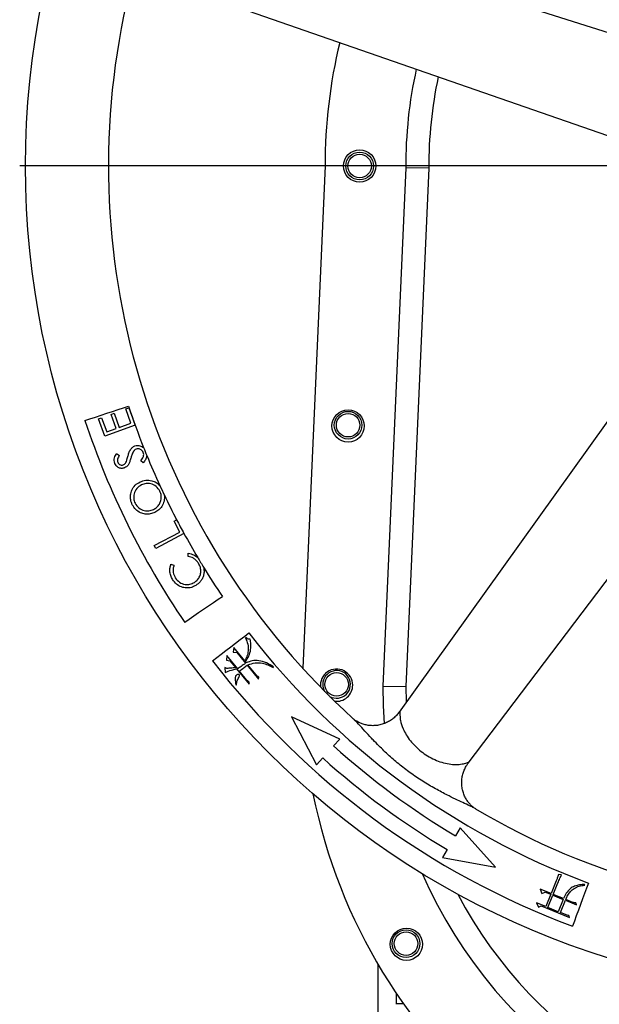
# Model space of a CAD drawing. Extents: x 9157 to 15179, y 9841 to 14571.
# Tile 2 of 13: x 9157 to 9408, y 10457 to 10884. Entities that reach past the tile are written whole.
import ezdxf

# ---------------------------------------------------------------- set-up
doc = ezdxf.new("R2010")
doc.units = 0
doc.header["$LTSCALE"] = 50
doc.layers.get('0').update_dxf_attribs({"linetype": 'CONTINUOUS'})
doc.layers.add('0_18', color=7, linetype='CONTINUOUS')

# ---------------------------------------------------------------- blocks, each defined once
blk = doc.blocks.new('SW_CENTERMARKSYMBOL_2')
at = {"layer": '0_18', "color": 0}
blk.add_line((-5, 0), (-362.5, 0), dxfattribs=at)

msp = doc.modelspace()

# ---------------------------------------------------------------- linework, layer by layer
at = {"color": 7, "linetype": 'CONTINUOUS'}
for p, q in [((9289.34, 10820.91), (9279.65, 10602.9)), ((9324.34, 10820.16), (9314.34, 10595.16)), ((9334.34, 10819.96), (9324.34, 10820.16)), ((9334.34, 10819.96), (9324.34, 10594.96)), ((9196.48, 10713.11), (9197.76, 10713.58)), ((9197.76, 10713.58), (9200, 10707.44)), ((9202.89, 10715.45), (9204.19, 10715.92)), ((9205.13, 10709.31), (9202.89, 10715.45)), ((9204.19, 10715.92), (9206.9, 10708.47)), ((9191.08, 10711.2), (9192.37, 10711.67)), ((9193.81, 10703.7), (9191.08, 10711.2)), ((9192.37, 10711.67), (9194.62, 10705.48)), ((9198.71, 10706.97), (9196.48, 10713.11)), ((9200, 10707.44), (9205.13, 10709.31)), ((9206.9, 10708.47), (9193.81, 10703.7)), ((9194.62, 10705.48), (9198.71, 10706.97)), ((9198.88, 10696.07), (9200.09, 10695.33)), ((9210.48, 10692.13), (9209.39, 10692.97)), ((9223.83, 10666.74), (9224.94, 10667.32)), ((9226.31, 10662.01), (9223.83, 10666.74)), ((9215.19, 10656.17), (9226.31, 10662.01)), ((9228.12, 10661.38), (9215.84, 10654.93)), ((9215.84, 10654.93), (9215.19, 10656.17)), ((9229.88, 10651.45), (9230, 10652.82)), ((9222.47, 10648.11), (9223.76, 10647.63)), ((9255.02, 10616.26), (9254.84, 10616.11)), ((9249.73, 10611.93), (9249.52, 10609.89)), ((9254.49, 10606.11), (9249.73, 10611.93)), ((9246.73, 10608.39), (9246.53, 10606.36)), ((9251.44, 10602.63), (9246.73, 10608.39)), ((9249.52, 10609.89), (9251.02, 10609.75)), ((9251.02, 10609.75), (9254.82, 10605.1)), ((9245.79, 10603.3), (9246, 10601.12)), ((9246.66, 10602.84), (9245.79, 10603.3)), ((9246.53, 10606.36), (9248.02, 10606.21)), ((9248.02, 10606.21), (9250.58, 10603.1)), ((9250.91, 10602.69), (9256.35, 10596.05)), ((9255.16, 10605.28), (9254.78, 10605.76)), ((9255.55, 10604.22), (9260.5, 10598.17)), ((9259.45, 10600.05), (9255.89, 10604.4)), ((9266.79, 10603.32), (9266.98, 10603.57)), ((9255.29, 10597.93), (9252.21, 10601.69)), ((9260.5, 10598.17), (9260.59, 10599.02)), ((9250.6, 10595.75), (9250.87, 10595.78)), ((9256.35, 10596.05), (9256.43, 10596.9)), ((9314.34, 10595.16), (9324.34, 10594.96)), ((9324.34, 10594.96), (9324.48, 10588.28)), ((9274.79, 10581.82), (9285.65, 10561.01)), ((9295.68, 10572.17), (9274.79, 10581.82)), ((9293.01, 10569.19), (9295.68, 10572.17)), ((9285.65, 10561.01), (9288.33, 10563.99)), ((9347.94, 10533.66), (9345.89, 10530.22)), ((9363.34, 10516.56), (9347.94, 10533.66)), ((9342.3, 10524.21), (9340.25, 10520.77)), ((9340.25, 10520.77), (9363.34, 10516.56)), ((9391.93, 10513.31), (9390.63, 10513.35)), ((9389.64, 10510.71), (9387.39, 10505.15)), ((9388.37, 10504.75), (9390.4, 10509.75)), ((9401.99, 10508.81), (9401.94, 10509.09)), ((9382.6, 10507.1), (9383.36, 10505.15)), ((9387.39, 10505.15), (9382.6, 10507.1)), ((9383.36, 10505.15), (9384.78, 10505.8)), ((9384.78, 10505.8), (9387.24, 10504.8)), ((9387.24, 10504.8), (9385.07, 10499.45)), ((9386.06, 10499.05), (9388.23, 10504.4)), ((9388.23, 10504.4), (9392.66, 10502.6)), ((9392.81, 10502.95), (9388.37, 10504.75)), ((9381.06, 10501.08), (9381.88, 10499.27)), ((9385.07, 10499.45), (9381.06, 10501.08)), ((9381.88, 10499.27), (9383.14, 10499.74)), ((9383.14, 10499.74), (9395.46, 10494.74)), ((9392.66, 10502.6), (9390.49, 10497.25)), ((9391.48, 10496.85), (9393.65, 10502.2)), ((9393.65, 10502.2), (9398.43, 10500.26)), ((9396.82, 10501.32), (9393.79, 10502.56)), ((9398.43, 10500.26), (9398.1, 10501.05)), ((9390.49, 10497.25), (9386.06, 10499.05)), ((9393.94, 10495.85), (9391.48, 10496.85)), ((9395.46, 10494.74), (9395.08, 10495.63)), ((9312.34, 10439.04), (9312.34, 10474.45)), ((9320.34, 10457.43), (9320.34, 10461.74)), ((9320.34, 10457.14), (9320.34, 10457.43)), ((9320.34, 10457.43), (9323.32, 10457.43))]:
    msp.add_line(p, q, dxfattribs=at)
at = {"color": 7, "linetype": 'CONTINUOUS', "flags": 128}
for points in [[(9453.95, 10865.56), (9355.91, 10896.7), (9232.73, 10935.84)], [(9220.98, 10900.48), (9318.85, 10866.47), (9440.23, 10824.29)], [(9456.64, 10772.49), (9396.74, 10688.9), (9321.46, 10583.84)], [(9351.46, 10561.74), (9414.05, 10644.32), (9491.66, 10746.71)], [(9185.16, 10710.46), (9187.34, 10711.18), (9189.68, 10711.95), (9192.12, 10712.76), (9194.61, 10713.58), (9197.11, 10714.4), (9199.55, 10715.21), (9201.88, 10715.98), (9204.06, 10716.7)], [(9244.89, 10633.99), (9242.99, 10632.7), (9240.96, 10631.32), (9238.83, 10629.87), (9236.66, 10628.39), (9234.49, 10626.92), (9232.37, 10625.47), (9230.34, 10624.08), (9228.44, 10622.79)], [(9240.52, 10606.13), (9242.34, 10607.53), (9244.28, 10609.03), (9246.32, 10610.6), (9248.4, 10612.2), (9250.48, 10613.8), (9252.52, 10615.37), (9254.46, 10616.87), (9256.28, 10618.27)], [(9314.34, 10595.16), (9314.55, 10586.59), (9315.04, 10578.92)], [(9403.63, 10509.67), (9402.83, 10507.51), (9401.98, 10505.21), (9401.08, 10502.8), (9400.17, 10500.34), (9399.25, 10497.88), (9398.36, 10495.47), (9397.5, 10493.16), (9396.7, 10491.01)]]:
    msp.add_lwpolyline(points, dxfattribs=at)
at = {"color": 7, "linetype": 'CONTINUOUS'}
for centre, radius in [((9519.34, 10820.91), 360), ((9304.34, 10820.91), 7), ((9304.34, 10820.91), 6), ((9304.34, 10820.91), 5.1), ((9299.34, 10708.08), 7), ((9299.34, 10708.41), 6), ((9299.34, 10708.41), 5.1), ((9294.34, 10595.91), 5.1), ((9324.64, 10483.12), 7), ((9324.48, 10483.41), 6), ((9324.48, 10483.41), 5.1)]:
    msp.add_circle(centre, radius, dxfattribs=at)
for centre, radius, start, end in [((9519.34, 10820.91), 324, 167.4506, 227.768), ((9519.34, 10820.91), 230, 166.5221, 180), ((9519.34, 10820.91), 195, 167.548, 180.219), ((9519.34, 10820.91), 185, 167.9109, 180.2927), ((9519.34, 10820.91), 332.05, 198.2894, 201.5986), ((9519.34, 10820.91), 351.95, 198.2894, 214.2565), ((9519.34, 10820.91), 332.05, 201.5986, 202.2336), ((9519.34, 10820.91), 332.05, 202.2336, 204.6814), ((9519.34, 10820.91), 332.05, 204.6814, 205.4839), ((9519.34, 10820.91), 332.05, 205.4839, 207.5506), ((9519.34, 10820.91), 332.05, 207.5506, 208.7131), ((9519.34, 10820.91), 332.05, 208.7131, 210.7859), ((9519.34, 10820.91), 332.05, 210.7859, 211.6312), ((9519.34, 10820.91), 332.05, 211.6312, 214.2565), ((9519.34, 10820.91), 332.05, 217.6076, 249.6076), ((9519.34, 10820.91), 351.95, 217.6076, 249.6076), ((9294.34, 10595.58), 7, 0, 187.3881), ((9294.34, 10595.91), 6, 239.8993, 180), ((9294.34, 10595.91), 6, 180, 210.1007), ((9294.34, 10595.58), 7, 262.6954, 0), ((9519.34, 10820.91), 338.5, 228.0395, 239.1757), ((9519.34, 10820.91), 345.5, 228.0395, 239.1757), ((9519.34, 10595.91), 240, 191.4152, 348.5848), ((9519.34, 10820.91), 324, 239.4511, 299.7681), ((9519.34, 10595.91), 205, 203.6121, 336.3879), ((9519.34, 10595.91), 195, 207.8181, 332.1819)]:
    msp.add_arc(centre, radius, start, end, dxfattribs=at)
for points, knots in [([(9203.77, 10694.86), (9203.92, 10695.37), (9204.21, 10696.38), (9204.82, 10697.73), (9205.67, 10698.82), (9206.41, 10699.21), (9206.78, 10699.41)], [0, 0, 0, 0, 0.280562, 0.56077, 0.780614, 1, 1, 1, 1]), ([(9206.25, 10697.08), (9205.97, 10696.54), (9205.47, 10695.57), (9205.17, 10694.52), (9205.03, 10694.06)], [0, 0, 0, 0, 0.559523, 1, 1, 1, 1]), ([(9207.35, 10698.02), (9207.11, 10697.89), (9206.67, 10697.66), (9206.37, 10697.26), (9206.25, 10697.08)], [0, 0, 0, 0, 0.559296, 1, 1, 1, 1]), ([(9206.78, 10699.41), (9207.15, 10699.51), (9207.88, 10699.73), (9209.27, 10699.55), (9210.1, 10699.01), (9210.6, 10698.68)], [0, 0, 0, 0, 0.280502, 0.560934, 1, 1, 1, 1]), ([(9210.48, 10696.49), (9210.31, 10696.81), (9209.97, 10697.45), (9209.11, 10698.04), (9208.18, 10698.24), (9207.63, 10698.1), (9207.35, 10698.02)], [0, 0, 0, 0, 0.279975, 0.559745, 0.77985, 1, 1, 1, 1]), ([(9209.39, 10692.97), (9209.62, 10693.26), (9210.06, 10693.82), (9210.51, 10694.73), (9210.7, 10695.66), (9210.55, 10696.21), (9210.48, 10696.49)], [0, 0, 0, 0, 0.28048, 0.560644, 0.780517, 1, 1, 1, 1]), ([(9198.09, 10691.85), (9197.97, 10692.26), (9197.74, 10693.07), (9197.99, 10694.58), (9198.54, 10695.51), (9198.88, 10696.07)], [0, 0, 0, 0, 0.279805, 0.559527, 1, 1, 1, 1]), ([(9200.09, 10695.33), (9199.78, 10694.82), (9199.34, 10694.11), (9199.23, 10693.03), (9199.37, 10692.58), (9199.43, 10692.35)], [0, 0, 0, 0, 0.559895, 0.779955, 1, 1, 1, 1]), ([(9199.43, 10692.35), (9199.55, 10692.11), (9199.79, 10691.61), (9200.45, 10691.19), (9201.15, 10691.04), (9201.56, 10691.16), (9201.77, 10691.22)], [0, 0, 0, 0, 0.280126, 0.55955, 0.779705, 1, 1, 1, 1]), ([(9201.77, 10691.22), (9202.11, 10691.42), (9202.71, 10691.77), (9203, 10692.41), (9203.13, 10692.69)], [0, 0, 0, 0, 0.557588, 1, 1, 1, 1]), ([(9203.13, 10692.69), (9203.26, 10693.09), (9203.49, 10693.81), (9203.69, 10694.54), (9203.77, 10694.86)], [0, 0, 0, 0, 0.55992, 1, 1, 1, 1]), ([(9205.03, 10694.06), (9204.89, 10693.54), (9204.64, 10692.61), (9204.23, 10691.74), (9204.06, 10691.36)], [0, 0, 0, 0, 0.560424, 1, 1, 1, 1]), ([(9211.97, 10695.26), (9211.82, 10694.62), (9211.55, 10693.46), (9210.81, 10692.54), (9210.48, 10692.13)], [0, 0, 0, 0, 0.558327, 1, 1, 1, 1]), ([(9202.34, 10689.9), (9201.87, 10689.78), (9200.91, 10689.53), (9199.57, 10689.99), (9198.6, 10690.82), (9198.26, 10691.51), (9198.09, 10691.85)], [0, 0, 0, 0, 0.279597, 0.558861, 0.779363, 1, 1, 1, 1]), ([(9204.06, 10691.36), (9203.8, 10691.01), (9203.34, 10690.38), (9202.65, 10690.05), (9202.34, 10689.9)], [0, 0, 0, 0, 0.559663, 1, 1, 1, 1]), ([(9205.69, 10673.89), (9205.41, 10674.57), (9204.86, 10675.92), (9204.83, 10678.15), (9205.46, 10680.38), (9206.83, 10682.49), (9208.31, 10683.36), (9209.05, 10683.8)], [0, 0, 0, 0, 0.186931, 0.373627, 0.560455, 0.780124, 1, 1, 1, 1]), ([(9209.05, 10683.8), (9209.87, 10684.11), (9211.51, 10684.74), (9213.99, 10684.46), (9216.09, 10683.64), (9217.11, 10682.71), (9217.62, 10682.25)], [0, 0, 0, 0, 0.279846, 0.559481, 0.779836, 1, 1, 1, 1]), ([(9209.68, 10682.5), (9208.93, 10682.03), (9207.44, 10681.09), (9206.38, 10678.78), (9206.19, 10676.5), (9206.66, 10675.2), (9206.89, 10674.55)], [0, 0, 0, 0, 0.279704, 0.559102, 0.779622, 1, 1, 1, 1]), ([(9217.66, 10679.76), (9217.18, 10680.5), (9216.22, 10681.99), (9213.93, 10683.09), (9211.63, 10683.24), (9210.33, 10682.75), (9209.68, 10682.5)], [0, 0, 0, 0, 0.279642, 0.559134, 0.77949, 1, 1, 1, 1]), ([(9214.89, 10671.88), (9215.4, 10672.17), (9216.4, 10672.74), (9217.5, 10674.14), (9218.19, 10675.84), (9218.4, 10677.83), (9217.91, 10679.12), (9217.66, 10679.76)], [0, 0, 0, 0, 0.186857, 0.373528, 0.560393, 0.780132, 1, 1, 1, 1]), ([(9219.59, 10678.04), (9219.61, 10677.19), (9219.64, 10675.48), (9218.68, 10673.27), (9217.27, 10671.56), (9216.11, 10670.9), (9215.53, 10670.57)], [0, 0, 0, 0, 0.279632, 0.559598, 0.779727, 1, 1, 1, 1]), ([(9215.53, 10670.57), (9214.85, 10670.31), (9213.51, 10669.78), (9211.31, 10669.76), (9209.1, 10670.35), (9207.02, 10671.71), (9206.13, 10673.17), (9205.69, 10673.89)], [0, 0, 0, 0, 0.186817, 0.37365, 0.560395, 0.780218, 1, 1, 1, 1]), ([(9206.89, 10674.55), (9207.38, 10673.81), (9208.36, 10672.34), (9210.66, 10671.29), (9212.95, 10671.14), (9214.25, 10671.63), (9214.89, 10671.88)], [0, 0, 0, 0, 0.279464, 0.559138, 0.779501, 1, 1, 1, 1]), ([(9234.39, 10648.53), (9234.09, 10648.95), (9233.49, 10649.79), (9231.98, 10650.94), (9230.67, 10651.26), (9229.88, 10651.45)], [0, 0, 0, 0, 0.280446, 0.560689, 1, 1, 1, 1]), ([(9230, 10652.82), (9230.84, 10652.64), (9232.35, 10652.33), (9233.55, 10651.37), (9234.08, 10650.95)], [0, 0, 0, 0, 0.559376, 1, 1, 1, 1]), ([(9223.21, 10641.41), (9222.9, 10641.99), (9222.26, 10643.14), (9221.92, 10644.95), (9221.98, 10646.65), (9222.31, 10647.62), (9222.47, 10648.11)], [0, 0, 0, 0, 0.280049, 0.559861, 0.779941, 1, 1, 1, 1]), ([(9223.76, 10647.63), (9223.61, 10647.12), (9223.31, 10646.09), (9223.38, 10644.15), (9223.99, 10642.91), (9224.36, 10642.16)], [0, 0, 0, 0, 0.280437, 0.560746, 1, 1, 1, 1]), ([(9232.62, 10640.19), (9233.1, 10640.54), (9234.06, 10641.24), (9235.02, 10642.79), (9235.5, 10644.62), (9235.38, 10646.66), (9234.72, 10647.91), (9234.39, 10648.53)], [0, 0, 0, 0, 0.186849, 0.373459, 0.560256, 0.779955, 1, 1, 1, 1]), ([(9236.61, 10646.76), (9236.74, 10646.05), (9236.98, 10644.79), (9236.67, 10643.54), (9236.54, 10643)], [0, 0, 0, 0, 0.559573, 1, 1, 1, 1]), ([(9233.28, 10638.88), (9232.64, 10638.55), (9231.36, 10637.87), (9229.16, 10637.67), (9226.9, 10638.13), (9224.73, 10639.34), (9223.72, 10640.72), (9223.21, 10641.41)], [0, 0, 0, 0, 0.186802, 0.373421, 0.560241, 0.779968, 1, 1, 1, 1]), ([(9224.36, 10642.16), (9224.92, 10641.46), (9226.03, 10640.07), (9228.43, 10639.18), (9230.75, 10639.23), (9231.99, 10639.87), (9232.62, 10640.19)], [0, 0, 0, 0, 0.279737, 0.559302, 0.779558, 1, 1, 1, 1]), ([(9236.54, 10643), (9236.36, 10642.53), (9236.01, 10641.59), (9234.96, 10640.11), (9233.92, 10639.35), (9233.28, 10638.88)], [0, 0, 0, 0, 0.28026, 0.560441, 1, 1, 1, 1]), ([(9254.84, 10616.11), (9255.21, 10615.2), (9255.93, 10613.39), (9256.08, 10610.63), (9255.56, 10608.15), (9254.85, 10606.79), (9254.49, 10606.11)], [0, 0, 0, 0, 0.280247, 0.559709, 0.779959, 1, 1, 1, 1]), ([(9254.78, 10605.76), (9255.32, 10606.56), (9256.4, 10608.18), (9257.1, 10610.83), (9257.19, 10613.33), (9256.96, 10614.84), (9256.84, 10615.59)], [0, 0, 0, 0, 0.280123, 0.559548, 0.779799, 1, 1, 1, 1]), ([(9256.84, 10615.59), (9256.65, 10615.57), (9256.27, 10615.51), (9255.6, 10615.72), (9255.24, 10616.05), (9255.02, 10616.26)], [0, 0, 0, 0, 0.280196, 0.560291, 1, 1, 1, 1]), ([(9246, 10601.12), (9246.9, 10601.49), (9248.49, 10602.16), (9250.17, 10602.52), (9250.91, 10602.69)], [0, 0, 0, 0, 0.560018, 1, 1, 1, 1]), ([(9250.58, 10603.1), (9249.84, 10603.06), (9248.54, 10602.99), (9247.24, 10602.88), (9246.66, 10602.84)], [0, 0, 0, 0, 0.56, 1, 1, 1, 1]), ([(9254.82, 10605.1), (9254.19, 10604.65), (9253.05, 10603.84), (9251.93, 10603), (9251.44, 10602.63)], [0, 0, 0, 0, 0.559991, 1, 1, 1, 1]), ([(9252.21, 10601.69), (9252.82, 10602.18), (9253.91, 10603.06), (9255.04, 10603.87), (9255.55, 10604.22)], [0, 0, 0, 0, 0.560013, 1, 1, 1, 1]), ([(9266.98, 10603.57), (9265.97, 10604.17), (9263.97, 10605.37), (9260.8, 10606.27), (9257.74, 10606.3), (9256.02, 10605.62), (9255.16, 10605.28)], [0, 0, 0, 0, 0.280354, 0.560269, 0.780139, 1, 1, 1, 1]), ([(9255.89, 10604.4), (9256.89, 10604.76), (9258.91, 10605.48), (9261.93, 10605.25), (9264.53, 10604.4), (9266.04, 10603.68), (9266.79, 10603.32)], [0, 0, 0, 0, 0.2793, 0.55896, 0.779411, 1, 1, 1, 1]), ([(9250.87, 10595.78), (9250.96, 10596.42), (9251.13, 10597.71), (9251.9, 10598.92), (9252.18, 10599.68), (9252.21, 10599.9), (9252.19, 10600.05), (9252.08, 10600.17), (9251.87, 10600.24), (9251.49, 10600.21), (9250.97, 10600.06), (9250.49, 10599.59), (9250.32, 10598.95), (9250.31, 10597.67), (9250.47, 10596.6), (9250.6, 10595.75)], [0, 0, 0, 0, 0.187555, 0.3752, 0.410207, 0.424074, 0.437843, 0.453394, 0.469106, 0.500373, 0.562732, 0.624731, 0.687045, 0.749684, 1, 1, 1, 1]), ([(9260.59, 10599.02), (9260.35, 10599.19), (9259.93, 10599.49), (9259.6, 10599.88), (9259.45, 10600.05)], [0, 0, 0, 0, 0.559717, 1, 1, 1, 1]), ([(9256.43, 10596.9), (9256.2, 10597.07), (9255.78, 10597.37), (9255.44, 10597.76), (9255.29, 10597.93)], [0, 0, 0, 0, 0.559773, 1, 1, 1, 1]), ([(9321.45, 10583.82), (9321.39, 10583.72), (9320.99, 10583.11), (9320.04, 10582.09), (9318.59, 10580.81), (9316.93, 10579.73), (9315.07, 10578.87), (9313.08, 10578.28), (9311.03, 10577.99), (9309.06, 10577.99), (9307.21, 10578.26), (9305.52, 10578.73), (9304.13, 10579.31), (9303.11, 10579.87), (9302.39, 10580.34), (9301.87, 10580.74), (9301.68, 10580.91), (9301.61, 10580.98)], [0, 0, 0, 0, 0.016191, 0.095869, 0.177647, 0.260577, 0.344096, 0.433854, 0.519986, 0.602541, 0.681626, 0.757019, 0.828059, 0.880257, 0.919441, 0.969227, 1, 1, 1, 1]), ([(9354.69, 10541.85), (9354.55, 10541.94), (9354.26, 10542.11), (9353.56, 10542.63), (9352.69, 10543.39), (9351.71, 10544.46), (9350.72, 10545.83), (9349.85, 10547.45), (9349.18, 10549.26), (9348.73, 10551.25), (9348.58, 10553.34), (9348.75, 10555.43), (9349.19, 10557.39), (9349.87, 10559.17), (9350.64, 10560.64), (9351.24, 10561.44), (9351.48, 10561.77)], [0, 0, 0, 0, 0.043652, 0.092242, 0.148911, 0.215231, 0.289329, 0.36796, 0.447798, 0.530732, 0.62095, 0.707579, 0.790661, 0.870393, 0.946717, 1, 1, 1, 1]), ([(9390.63, 10513.35), (9390.45, 10512.85), (9390.15, 10511.97), (9389.8, 10511.1), (9389.64, 10510.71)], [0, 0, 0, 0, 0.559979, 1, 1, 1, 1]), ([(9390.4, 10509.75), (9390.68, 10510.42), (9391.17, 10511.61), (9391.69, 10512.79), (9391.93, 10513.31)], [0, 0, 0, 0, 0.560008, 1, 1, 1, 1]), ([(9401.94, 10509.09), (9401.2, 10509.04), (9399.73, 10508.95), (9397.57, 10508.43), (9395.51, 10507.25), (9393.93, 10505.3), (9393.18, 10503.74), (9392.81, 10502.95)], [0, 0, 0, 0, 0.186988, 0.37377, 0.559958, 0.779768, 1, 1, 1, 1]), ([(9393.79, 10502.56), (9394.08, 10503.17), (9394.65, 10504.41), (9395.8, 10506.11), (9397.46, 10507.55), (9399.62, 10508.39), (9401.2, 10508.67), (9401.99, 10508.81)], [0, 0, 0, 0, 0.186902, 0.373647, 0.559901, 0.779754, 1, 1, 1, 1]), ([(9398.1, 10501.05), (9397.85, 10501.07), (9397.41, 10501.1), (9397, 10501.26), (9396.82, 10501.32)], [0, 0, 0, 0, 0.559777, 1, 1, 1, 1]), ([(9395.08, 10495.63), (9394.86, 10495.64), (9394.47, 10495.65), (9394.1, 10495.79), (9393.94, 10495.85)], [0, 0, 0, 0, 0.559406, 1, 1, 1, 1])]:
    msp.add_open_spline(points, degree=3, knots=knots, dxfattribs=at)
at = {"color": 8, "linetype": 'CONTINUOUS'}
for points, knots in [([(9310.21, 10571.81), (9309.72, 10572.33), (9308.25, 10573.88), (9305.89, 10576.48), (9303.67, 10578.89), (9302.22, 10580.41), (9301.71, 10580.86), (9301.55, 10580.99)], [0, 0, 0, 0, 0.15439, 0.465222, 0.78137, 0.935125, 1, 1, 1, 1]), ([(9321.46, 10583.82), (9321.49, 10583.86), (9321.58, 10584.01), (9321.69, 10584.05), (9321.78, 10583.84), (9321.8, 10583.12), (9321.83, 10581.87), (9322.08, 10579.67), (9322.74, 10577.88), (9323.18, 10576.67)], [0, 0, 0, 0, 0.024394, 0.077233, 0.136688, 0.244307, 0.42424, 0.608588, 1, 1, 1, 1]), ([(9323.18, 10576.67), (9323.61, 10575.79), (9324.47, 10574), (9326.3, 10571.42), (9328.48, 10568.98), (9330.99, 10566.76), (9333.82, 10564.81), (9336.85, 10563.22), (9340, 10562.03), (9343.1, 10561.31), (9346.12, 10561.06), (9348.75, 10561.3), (9350.55, 10561.81), (9351.38, 10562.04), (9351.58, 10562.01), (9351.58, 10561.91), (9351.49, 10561.8), (9351.47, 10561.77)], [0, 0, 0, 0, 0.082453, 0.167292, 0.250327, 0.335567, 0.422077, 0.511105, 0.597525, 0.686533, 0.771033, 0.858637, 0.933642, 0.96498, 0.98036, 0.995877, 1, 1, 1, 1]), ([(9354.65, 10541.87), (9354.48, 10541.97), (9353.94, 10542.3), (9352.37, 10543.09), (9349.92, 10544.26), (9346.67, 10545.78), (9342.64, 10547.73), (9337.79, 10550.24), (9332.34, 10553.41), (9326.97, 10556.98), (9321.88, 10560.84), (9317.13, 10564.95), (9313.27, 10568.64), (9311.04, 10570.96), (9310.21, 10571.81)], [0, 0, 0, 0, 0.015544, 0.051133, 0.116828, 0.183788, 0.258984, 0.36722, 0.482083, 0.598065, 0.711611, 0.822574, 0.934552, 1, 1, 1, 1])]:
    msp.add_open_spline(points, degree=3, knots=knots, dxfattribs=at)

# ---------------------------------------------------------------- block references
at = {"layer": '0_18'}
msp.add_blockref('SW_CENTERMARKSYMBOL_2', (9519.34, 10820.91), dxfattribs=at)

doc.saveas('drawing.dxf')
